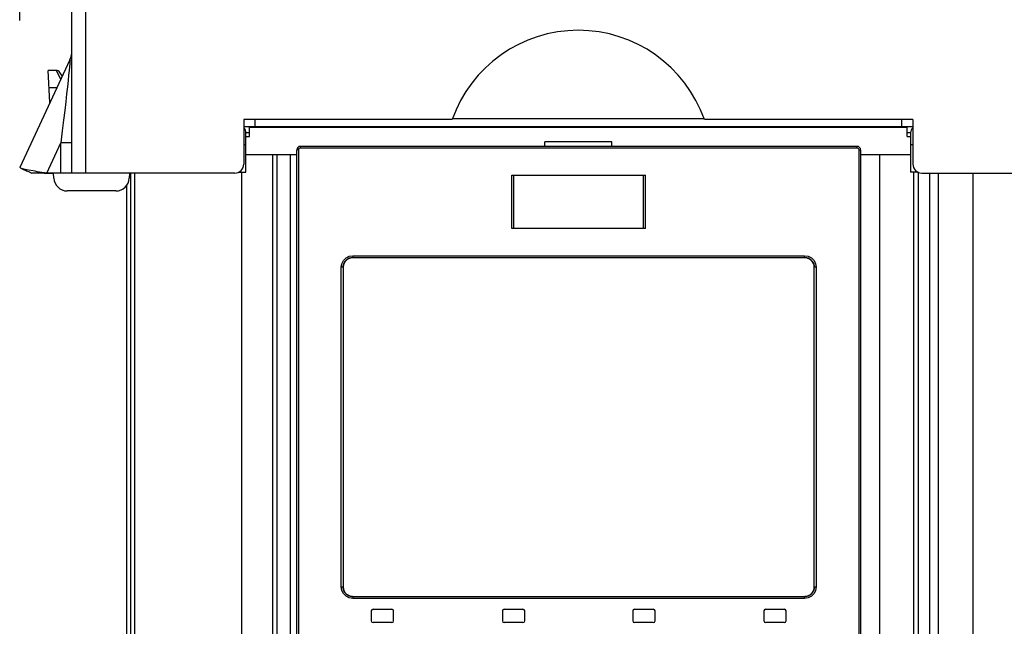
# Model space of a CAD drawing. Extents: x 0 to 594, y 0 to 420.
# Tile 15 of 105: x 94 to 116, y 268 to 282. Entities that reach past the tile are written whole.
import ezdxf

# ---------------------------------------------------------------- set-up
doc = ezdxf.new("R2010")
doc.units = 0
doc.header["$LTSCALE"] = 32.67
doc.layers.get('0').update_dxf_attribs({"linetype": 'CONTINUOUS'})
for name, color, linetype in [('CHAMFERS', 7, 'CONTINUOUS'), ('DATUM_AXIS', 7, 'CONTINUOUS'), ('ROUNDS', 7, 'CONTINUOUS')]:
    doc.layers.add(name, color=color, linetype=linetype)
doc.styles.get("Standard").update_dxf_attribs({"font": 'txt', "width": 0.8})
doc.dimstyles.get("Standard").update_dxf_attribs({"dimtxt": 2.5, "dimasz": 2.5, "dimexe": 1.25, "dimexo": 0.625, "dimtad": 1, "dimcen": 2.5, "dimazin": 3, "dimtfac": 1, "dimtmove": 0, "dimatfit": 3})

# ---------------------------------------------------------------- blocks, each defined once
blk = doc.blocks.new('_FILLED')
at = {"color": 0, "linetype": 'BYBLOCK'}
blk.add_solid([(0, 0), (-1, 0.1429), (-1, -0.1429)], dxfattribs=at)
blk = doc.blocks.new('*D9')
at = {"color": 2, "linetype": 'CONTINUOUS'}
for p, q in [((93.781, 281.726), (93.781, 307.77)), ((159.525, 280.57), (159.525, 307.77)), ((93.781, 306.77), (126.653, 306.77)), ((159.525, 306.77), (126.653, 306.77))]:
    blk.add_line(p, q, dxfattribs=at)
at = {"color": 2, "linetype": 'CONTINUOUS', "xscale": 3.5, "yscale": 3.5, "zscale": 3.5, "rotation": 180}
blk.add_blockref('_FILLED', (93.781, 306.77), dxfattribs=at)
at = {"color": 2, "linetype": 'CONTINUOUS', "xscale": 3.5, "yscale": 3.5, "zscale": 3.5}
blk.add_blockref('_FILLED', (159.525, 306.77), dxfattribs=at)
at = {"color": 5, "linetype": 'CONTINUOUS', "width": 0.8}
blk.add_text('329', height=3.5, dxfattribs=at).set_placement((122.453, 307.645))

msp = doc.modelspace()

# ---------------------------------------------------------------- linework, layer by layer
at = {"color": 7, "linetype": 'CONTINUOUS'}
for p, q in [((94.953, 278.303), (94.953, 297.703)), ((95.253, 297.703), (95.253, 278.303)), ((94.906, 280.843), (93.781, 278.43)), ((94.458, 279.882), (94.42, 280.603)), ((94.597, 280.603), (94.42, 280.603)), ((94.736, 280.479), (94.679, 280.561)), ((98.803, 279.503), (98.803, 278.503)), ((103.475, 279.503), (98.803, 279.503)), ((113.803, 279.503), (109.131, 279.503)), ((113.803, 279.503), (113.803, 278.503)), ((105.553, 278.903), (105.553, 279.003)), ((107.053, 278.903), (107.053, 279.003)), ((99.993, 253.363), (99.993, 278.823)), ((112.553, 278.903), (100.073, 278.903)), ((112.633, 278.823), (112.633, 253.363)), ((98.853, 278.723), (99.993, 278.723)), ((99.453, 182.322), (99.453, 278.723)), ((99.553, 253.173), (99.553, 278.723)), ((99.851, 253.173), (99.851, 278.723)), ((112.633, 278.723), (113.753, 278.723)), ((113.053, 278.723), (113.053, 183.022)), ((93.803, 278.413), (93.781, 278.43)), ((93.803, 278.413), (93.82, 278.406)), ((93.82, 278.406), (93.839, 278.398)), ((93.839, 278.398), (93.861, 278.389)), ((93.861, 278.389), (93.884, 278.379)), ((93.884, 278.379), (93.91, 278.368)), ((93.91, 278.368), (93.937, 278.356)), ((93.937, 278.356), (93.957, 278.347)), ((93.957, 278.347), (93.977, 278.338)), ((93.977, 278.338), (93.998, 278.329)), ((93.998, 278.329), (94.02, 278.319)), ((94.386, 278.303), (94.175, 278.334)), ((98.603, 278.303), (94.053, 278.303)), ((94.329, 278.303), (94.536, 278.303)), ((94.547, 278.188), (94.541, 278.303)), ((96.242, 278.303), (96.238, 278.193)), ((96.353, 278.303), (96.353, 182.322)), ((104.813, 277.059), (104.813, 278.259)), ((104.813, 278.259), (107.813, 278.259)), ((107.813, 277.059), (107.813, 278.259)), ((113.919, 278.323), (113.919, 182.322)), ((114.003, 278.303), (158.92, 278.303)), ((115.147, 278.303), (115.147, 182.322)), ((95.938, 277.903), (94.847, 277.903)), ((107.813, 277.059), (104.813, 277.059)), ((101.248, 276.413), (101.253, 276.413)), ((101.253, 276.413), (111.373, 276.413)), ((101.033, 276.193), (101.033, 269.033)), ((111.593, 276.198), (111.593, 276.193)), ((111.593, 269.033), (111.593, 276.193)), ((101.033, 269.028), (101.033, 269.033)), ((111.373, 268.813), (101.253, 268.813)), ((111.378, 268.813), (111.373, 268.813)), ((101.663, 268.493), (101.663, 268.273)), ((101.703, 268.533), (102.123, 268.533)), ((102.163, 268.273), (102.163, 268.493)), ((104.603, 268.493), (104.603, 268.273)), ((104.643, 268.533), (105.063, 268.533)), ((105.103, 268.273), (105.103, 268.493)), ((107.523, 268.493), (107.523, 268.273)), ((107.563, 268.533), (107.983, 268.533)), ((108.023, 268.273), (108.023, 268.493)), ((110.463, 268.493), (110.463, 268.273)), ((110.503, 268.533), (110.923, 268.533)), ((110.963, 268.273), (110.963, 268.493)), ((102.123, 268.233), (101.703, 268.233)), ((105.063, 268.233), (104.643, 268.233)), ((107.983, 268.233), (107.563, 268.233)), ((110.923, 268.233), (110.503, 268.233))]:
    msp.add_line(p, q, dxfattribs=at)
at = {"color": 9, "linetype": 'CONTINUOUS'}
for p, q in [((94.597, 280.603), (94.702, 280.404)), ((94.611, 280.21), (94.441, 280.21)), ((94.386, 278.303), (94.703, 278.984)), ((94.703, 278.303), (94.703, 278.984)), ((94.953, 278.984), (94.703, 278.984)), ((100.029, 278.823), (99.993, 278.823)), ((100.029, 278.823), (100.029, 253.363)), ((112.558, 278.863), (100.069, 278.863)), ((112.598, 253.363), (112.598, 278.823)), ((112.598, 278.823), (112.633, 278.823)), ((98.753, 278.323), (98.753, 182.322)), ((104.861, 277.059), (104.861, 278.259)), ((107.765, 277.059), (107.765, 278.259)), ((114.173, 278.303), (114.173, 182.322)), ((114.367, 278.303), (114.367, 182.322)), ((101.249, 276.453), (111.377, 276.453)), ((100.989, 269.033), (100.989, 276.193)), ((101.033, 276.193), (100.989, 276.193)), ((111.637, 276.193), (111.593, 276.193)), ((111.637, 276.193), (111.637, 269.033)), ((100.989, 269.033), (101.033, 269.033)), ((111.593, 269.033), (111.637, 269.033)), ((111.377, 268.773), (101.249, 268.773))]:
    msp.add_line(p, q, dxfattribs=at)
for points in [[(94.906, 280.843), (94.908, 280.843), (94.909, 280.83), (94.908, 280.801), (94.904, 280.753), (94.898, 280.687), (94.89, 280.601), (94.879, 280.498), (94.866, 280.376), (94.851, 280.237), (94.833, 280.079), (94.812, 279.903), (94.79, 279.706), (94.764, 279.488), (94.735, 279.248), (94.703, 278.984)], [(100.069, 278.863), (100.049, 278.858), (100.034, 278.843), (100.029, 278.823)], [(100.073, 278.903), (100.071, 278.898), (100.069, 278.883), (100.069, 278.863)], [(112.558, 278.863), (112.557, 278.884), (112.555, 278.898), (112.553, 278.903)], [(112.598, 278.823), (112.592, 278.843), (112.578, 278.858), (112.558, 278.863)], [(100.989, 276.193), (101.002, 276.273), (101.039, 276.346), (101.097, 276.404), (101.17, 276.441), (101.249, 276.453)], [(101.249, 276.453), (101.25, 276.433), (101.251, 276.418), (101.253, 276.413)], [(111.373, 276.413), (111.375, 276.419), (111.376, 276.434), (111.377, 276.453)], [(111.377, 276.453), (111.456, 276.441), (111.529, 276.404), (111.588, 276.346), (111.624, 276.273), (111.637, 276.193)], [(101.249, 268.773), (101.17, 268.786), (101.097, 268.823), (101.039, 268.881), (101.002, 268.954), (100.989, 269.033)], [(111.637, 269.033), (111.624, 268.954), (111.587, 268.881), (111.529, 268.823), (111.456, 268.786), (111.377, 268.773)], [(101.253, 268.813), (101.251, 268.808), (101.25, 268.793), (101.249, 268.773)], [(111.377, 268.773), (111.376, 268.794), (111.375, 268.808), (111.373, 268.813)]]:
    msp.add_lwpolyline(points, dxfattribs=at)
at = {"color": 7, "linetype": 'CONTINUOUS'}
for points in [[(94.175, 278.334), (94.125, 278.343), (93.932, 278.378), (93.816, 278.408), (93.803, 278.413)], [(94.02, 278.319), (94.042, 278.308), (94.053, 278.303)], [(101.072, 276.319), (101.075, 276.323), (101.079, 276.328), (101.082, 276.332), (101.086, 276.336), (101.09, 276.34), (101.093, 276.345), (101.097, 276.349), (101.101, 276.352), (101.105, 276.356), (101.109, 276.36), (101.114, 276.364), (101.118, 276.367), (101.123, 276.37)], [(101.123, 276.37), (101.127, 276.374), (101.132, 276.377), (101.137, 276.38), (101.141, 276.383), (101.146, 276.386), (101.151, 276.388), (101.156, 276.391), (101.158, 276.392)], [(101.158, 276.392), (101.161, 276.393), (101.166, 276.395), (101.171, 276.398), (101.177, 276.4), (101.182, 276.401)], [(101.182, 276.401), (101.187, 276.403), (101.193, 276.405), (101.198, 276.406), (101.204, 276.408), (101.209, 276.409), (101.213, 276.41)], [(101.213, 276.41), (101.215, 276.41), (101.22, 276.411), (101.226, 276.412), (101.231, 276.412), (101.237, 276.413), (101.242, 276.413), (101.248, 276.413)], [(111.373, 276.413), (111.378, 276.413), (111.384, 276.413), (111.389, 276.413), (111.395, 276.412), (111.401, 276.412), (111.406, 276.411), (111.409, 276.41)], [(111.409, 276.41), (111.412, 276.41), (111.417, 276.409), (111.423, 276.408), (111.428, 276.406), (111.433, 276.405), (111.439, 276.403)], [(111.439, 276.403), (111.444, 276.401), (111.449, 276.4), (111.455, 276.398), (111.46, 276.395), (111.464, 276.393)], [(111.464, 276.393), (111.465, 276.393), (111.47, 276.391), (111.475, 276.388), (111.48, 276.386), (111.485, 276.383), (111.49, 276.38), (111.494, 276.377), (111.499, 276.374)], [(111.499, 276.374), (111.504, 276.37), (111.508, 276.367), (111.512, 276.363), (111.517, 276.36), (111.521, 276.356), (111.525, 276.352), (111.529, 276.348), (111.533, 276.345), (111.537, 276.34), (111.54, 276.336), (111.544, 276.332), (111.547, 276.328), (111.551, 276.323)], [(101.033, 276.193), (101.033, 276.198), (101.033, 276.204), (101.034, 276.209), (101.034, 276.215), (101.035, 276.221), (101.035, 276.226), (101.036, 276.228)], [(101.036, 276.228), (101.036, 276.231), (101.037, 276.237), (101.039, 276.242), (101.04, 276.248), (101.041, 276.253), (101.043, 276.259)], [(101.043, 276.259), (101.045, 276.264), (101.047, 276.269), (101.049, 276.274), (101.051, 276.279), (101.053, 276.285), (101.055, 276.29), (101.058, 276.295), (101.06, 276.299), (101.063, 276.304), (101.066, 276.309), (101.069, 276.314), (101.072, 276.319)], [(111.551, 276.323), (111.554, 276.318), (111.557, 276.314), (111.56, 276.309), (111.563, 276.304), (111.566, 276.299), (111.568, 276.295), (111.571, 276.29), (111.573, 276.285), (111.575, 276.279), (111.578, 276.274), (111.58, 276.269), (111.581, 276.264)], [(111.581, 276.264), (111.583, 276.259), (111.585, 276.253), (111.586, 276.248), (111.587, 276.242), (111.589, 276.237), (111.59, 276.232)], [(111.59, 276.232), (111.59, 276.231), (111.591, 276.226), (111.591, 276.221), (111.592, 276.215), (111.592, 276.209), (111.593, 276.204), (111.593, 276.198)], [(101.037, 268.994), (101.036, 268.995), (101.035, 269), (101.035, 269.006), (101.034, 269.011), (101.034, 269.017), (101.033, 269.023), (101.033, 269.028)], [(101.045, 268.963), (101.043, 268.968), (101.041, 268.973), (101.04, 268.979), (101.039, 268.984), (101.037, 268.99), (101.037, 268.994)], [(101.075, 268.903), (101.072, 268.908), (101.069, 268.913), (101.066, 268.917), (101.063, 268.922), (101.06, 268.927), (101.058, 268.932), (101.055, 268.937), (101.053, 268.942), (101.051, 268.947), (101.049, 268.952), (101.047, 268.957), (101.045, 268.963)], [(101.127, 268.853), (101.123, 268.856), (101.118, 268.86), (101.114, 268.863), (101.109, 268.867), (101.105, 268.87), (101.101, 268.874), (101.097, 268.878), (101.093, 268.882), (101.09, 268.886), (101.086, 268.89), (101.082, 268.895), (101.079, 268.899), (101.075, 268.903)], [(101.162, 268.833), (101.161, 268.833), (101.156, 268.836), (101.151, 268.838), (101.146, 268.841), (101.141, 268.844), (101.137, 268.847), (101.132, 268.85), (101.127, 268.853)], [(111.503, 268.856), (111.499, 268.853), (111.494, 268.85), (111.49, 268.847), (111.485, 268.844), (111.48, 268.841), (111.475, 268.838), (111.47, 268.836), (111.468, 268.835)], [(111.554, 268.908), (111.551, 268.903), (111.547, 268.899), (111.544, 268.895), (111.54, 268.89), (111.537, 268.886), (111.533, 268.882), (111.529, 268.878), (111.525, 268.874), (111.521, 268.87), (111.517, 268.867), (111.512, 268.863), (111.508, 268.859), (111.503, 268.856)], [(111.583, 268.968), (111.581, 268.963), (111.58, 268.957), (111.578, 268.952), (111.575, 268.947), (111.573, 268.942), (111.571, 268.937), (111.568, 268.932), (111.566, 268.927), (111.563, 268.922), (111.56, 268.917), (111.557, 268.913), (111.554, 268.908)], [(111.59, 268.998), (111.59, 268.995), (111.589, 268.99), (111.587, 268.984), (111.586, 268.979), (111.585, 268.973), (111.583, 268.968)], [(111.593, 269.033), (111.593, 269.028), (111.593, 269.023), (111.592, 269.017), (111.592, 269.011), (111.591, 269.006), (111.591, 269), (111.59, 268.998)], [(101.187, 268.823), (101.182, 268.825), (101.177, 268.827), (101.171, 268.829), (101.166, 268.831), (101.162, 268.833)], [(101.217, 268.816), (101.215, 268.817), (101.209, 268.818), (101.204, 268.819), (101.198, 268.82), (101.193, 268.822), (101.187, 268.823)], [(101.253, 268.813), (101.248, 268.813), (101.242, 268.814), (101.237, 268.814), (101.231, 268.814), (101.226, 268.815), (101.22, 268.816), (101.217, 268.816)], [(111.413, 268.817), (111.412, 268.817), (111.406, 268.816), (111.401, 268.815), (111.395, 268.814), (111.389, 268.814), (111.384, 268.814), (111.378, 268.813)], [(111.444, 268.825), (111.439, 268.823), (111.433, 268.822), (111.428, 268.82), (111.423, 268.819), (111.417, 268.818), (111.413, 268.817)], [(111.468, 268.835), (111.465, 268.833), (111.46, 268.831), (111.455, 268.829), (111.449, 268.827), (111.444, 268.825)]]:
    msp.add_lwpolyline(points, dxfattribs=at)
for centre, radius, start, end in [((106.303, 278.503), 3, 19.4712, 160.5288), ((94.453, 281.054), 0.5, 335, 359.7455), ((94.597, 280.503), 0.1, 35, 90), ((100.073, 278.823), 0.08, 90, 180), ((112.553, 278.823), 0.08, 0, 90), ((98.603, 278.503), 0.2, 270, 360), ((114.003, 278.503), 0.2, 180, 270), ((94.847, 278.203), 0.3, 183, 270), ((95.938, 278.203), 0.3, 270, 358), ((101.253, 276.193), 0.22, 90, 180), ((111.373, 276.193), 0.22, 0, 90), ((101.253, 269.033), 0.22, 180, 270), ((111.373, 269.033), 0.22, 270, 360), ((101.703, 268.493), 0.04, 90, 180), ((102.123, 268.493), 0.04, 0, 90), ((104.643, 268.493), 0.04, 90, 180), ((105.063, 268.493), 0.04, 0, 90), ((107.563, 268.493), 0.04, 90, 180), ((107.983, 268.493), 0.04, 0, 90), ((110.503, 268.493), 0.04, 90, 180), ((110.923, 268.493), 0.04, 0, 90), ((101.703, 268.273), 0.04, 180, 270), ((102.123, 268.273), 0.04, 270, 360), ((104.643, 268.273), 0.04, 180, 270), ((105.063, 268.273), 0.04, 270, 360), ((107.563, 268.273), 0.04, 180, 270), ((107.983, 268.273), 0.04, 270, 360), ((110.503, 268.273), 0.04, 180, 270), ((110.923, 268.273), 0.04, 270, 360)]:
    msp.add_arc(centre, radius, start, end, dxfattribs=at)
at = {"layer": 'CHAMFERS', "color": 7, "linetype": 'CONTINUOUS'}
for p, q in [((96.242, 278.298), (96.263, 278.298)), ((96.263, 278.303), (96.263, 182.322)), ((96.173, 278.018), (96.173, 182.347))]:
    msp.add_line(p, q, dxfattribs=at)
at = {"layer": 'DATUM_AXIS', "color": 9, "linetype": 'CONTINUOUS'}
for p, q in [((99.053, 279.503), (99.053, 279.323)), ((113.553, 279.323), (113.553, 279.503)), ((98.803, 279.346), (113.803, 279.346)), ((98.933, 279.208), (98.853, 279.208)), ((113.753, 279.208), (113.673, 279.208)), ((98.853, 278.934), (98.803, 278.934)), ((113.803, 278.934), (113.753, 278.934))]:
    msp.add_line(p, q, dxfattribs=at)
at = {"layer": 'DATUM_AXIS', "color": 7, "linetype": 'CONTINUOUS'}
for p, q in [((103.485, 279.523), (109.121, 279.523)), ((98.933, 279.123), (98.933, 279.323)), ((113.673, 279.323), (98.933, 279.323)), ((113.673, 279.123), (113.673, 279.323)), ((98.853, 278.323), (98.853, 279.208)), ((98.853, 279.123), (98.933, 279.123)), ((107.053, 279.003), (105.553, 279.003)), ((113.673, 279.123), (113.753, 279.123)), ((113.753, 279.208), (113.753, 278.323)), ((98.687, 278.323), (98.853, 278.323)), ((113.919, 278.323), (113.753, 278.323))]:
    msp.add_line(p, q, dxfattribs=at)
for centre, start, end in [((98.713, 279.208), 0, 49.4018), ((113.893, 279.208), 130.5982, 180)]:
    msp.add_arc(centre, 0.14, start, end, dxfattribs=at)
at = {"layer": 'ROUNDS', "color": 7, "linetype": 'CONTINUOUS'}
msp.add_line((113.819, 278.323), (113.819, 182.122), dxfattribs=at)

# ---------------------------------------------------------------- dimensions: what is measured, and where the dimension line sits
at = {"color": 2, "linetype": 'CONTINUOUS'}
dim = msp.add_linear_dim(base=(159.525, 306.77), p1=(93.781, 281.726), p2=(159.525, 280.57), dimstyle='Standard', dxfattribs=at)
dim.commit()
dim.dimension.update_dxf_attribs({"geometry": '*D9', "text_midpoint": (126.653, 309.395), "dimtype": 128})

doc.saveas('drawing.dxf')
